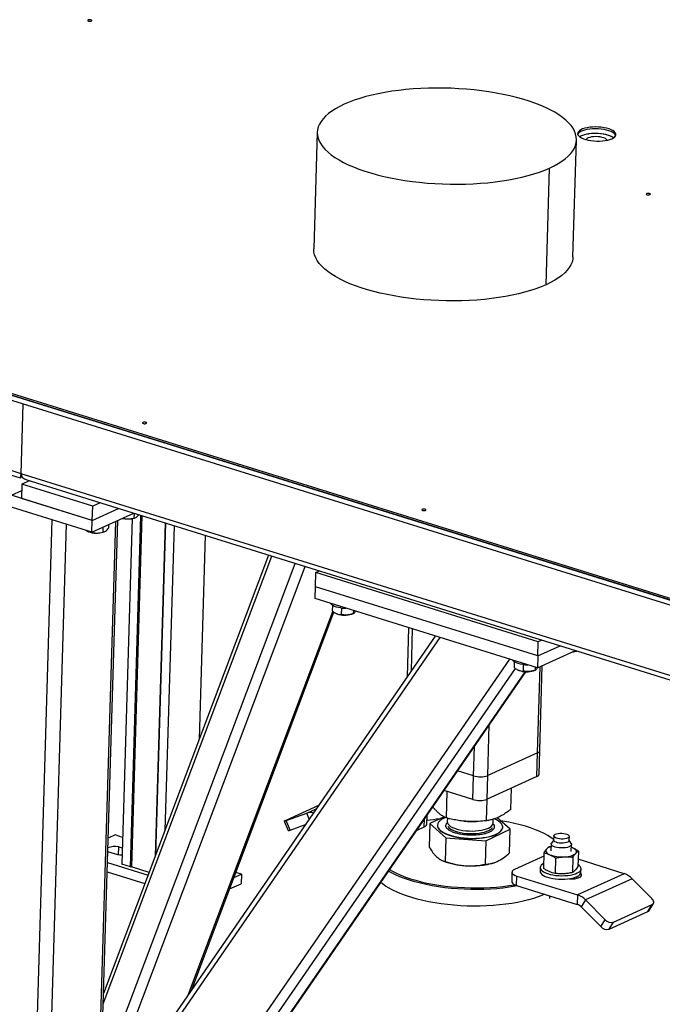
# Model space of a CAD drawing. Header units: millimetres. Extents: x 0 to 841, y 0 to 594.
# Tile 61 of 155: x 518 to 530, y 114 to 134. Entities that reach past the tile are written whole.
import ezdxf

# ---------------------------------------------------------------- set-up
doc = ezdxf.new("R2010")
doc.units = ezdxf.units.MM
doc.layers.add('TRAIT-FORT', color=4, linetype='Continuous', lineweight=25)

msp = doc.modelspace()

# ---------------------------------------------------------------- linework, layer by layer
at = {"layer": 'TRAIT-FORT', "color": 4, "linetype": 'Continuous', "lineweight": 25}
for p, q in [((517.79841, 124.85923), (493.55006, 132.40131)), ((493.66284, 132.27919), (517.77958, 124.77805)), ((523.60231, 131.54909), (523.5338, 129.26215)), ((528.61133, 129.11004), (528.67984, 131.39698)), ((528.90411, 131.5128), (528.92044, 131.5163)), ((503.34109, 130.83355), (530.55822, 122.36807)), ((530.55927, 122.4029), (503.34213, 130.86837)), ((528.08362, 128.56059), (528.15213, 130.84753)), ((538.97111, 119.75137), (516.99954, 126.58529)), ((516.99676, 126.49242), (538.96833, 119.6585)), ((517.79841, 124.85923), (517.83948, 126.23031)), ((519.19421, 123.94489), (516.22503, 124.86841)), ((539.37449, 118.14831), (517.79841, 124.85923)), ((519.18726, 123.71272), (516.21807, 124.63624)), ((517.78272, 124.77824), (517.82032, 124.79533)), ((517.81694, 124.65448), (517.80859, 124.37587)), ((517.9632, 124.72093), (517.81694, 124.65448)), ((519.20256, 124.22351), (517.81694, 124.65448)), ((517.91119, 124.73711), (539.35566, 118.06713)), ((517.61065, 124.43744), (517.81319, 124.52946)), ((519.19421, 123.94489), (517.80859, 124.37587)), ((519.34882, 124.28996), (519.20256, 124.22351)), ((519.18726, 123.71272), (520.0071, 124.08521)), ((519.19421, 123.94489), (519.20256, 124.22351)), ((519.19421, 123.94489), (519.70788, 124.17828)), ((520.01348, 124.08322), (520.01071, 123.99053)), ((518.03421, 111.38928), (518.41063, 123.95428)), ((518.36585, 113.10601), (518.68825, 123.86793)), ((519.18726, 123.71272), (519.19421, 123.94489)), ((519.34212, 113.54957), (519.65292, 123.92429)), ((519.38293, 113.56812), (519.69373, 123.94283)), ((519.5131, 123.86076), (519.51102, 123.79148)), ((519.97505, 123.97906), (519.77215, 117.20604)), ((519.94041, 117.15371), (520.14675, 124.04177)), ((520.16758, 124.0353), (519.96144, 117.15418)), ((520.02024, 123.99079), (520.03553, 123.99621)), ((520.62483, 123.89307), (520.42932, 117.36688)), ((520.62776, 123.89216), (520.43254, 117.37542)), ((519.10748, 123.72665), (519.11771, 123.72232)), ((519.15589, 123.72247), (519.15565, 123.71452)), ((519.40346, 123.81095), (519.40054, 123.7133)), ((519.41008, 123.71357), (519.42536, 123.71898)), ((520.79602, 123.83983), (520.61704, 117.86542)), ((521.29218, 119.65849), (521.4117, 123.64833)), ((519.41004, 114.47297), (522.71248, 123.24374)), ((522.64951, 123.26333), (519.41612, 114.67597)), ((519.66501, 113.7994), (523.16776, 123.10213)), ((519.79351, 113.54948), (523.36703, 123.04016)), ((523.5659, 122.64352), (523.57425, 122.92213)), ((523.57425, 122.92213), (523.64424, 122.95393)), ((527.92906, 121.56764), (523.57425, 122.92213)), ((523.55895, 122.41135), (523.5659, 122.64352)), ((527.92071, 121.28903), (523.5659, 122.64352)), ((527.91375, 121.05685), (523.55895, 122.41135)), ((521.08166, 114.66189), (523.90552, 122.16161)), ((521.14255, 114.75031), (523.92773, 122.14729)), ((523.89908, 122.27981), (523.89573, 122.16793)), ((523.97617, 122.11864), (523.98391, 122.11536)), ((524.07387, 122.22751), (524.07004, 122.09956)), ((524.27627, 122.10661), (524.30815, 122.11791)), ((524.30846, 122.17822), (524.30664, 122.11738)), ((523.98966, 122.11302), (523.98391, 122.11536)), ((525.39094, 121.84153), (525.36204, 120.87687)), ((525.44538, 120.99788), (525.46992, 121.81697)), ((525.91431, 121.67875), (519.4762, 112.33081)), ((519.58735, 112.31906), (526.01252, 121.6482)), ((527.92071, 121.28903), (527.92906, 121.56764)), ((527.99904, 121.59944), (527.92906, 121.56764)), ((527.91375, 121.05685), (528.65732, 121.39469)), ((527.92071, 121.28903), (528.35811, 121.48776)), ((520.14679, 110.73219), (527.37336, 121.22493)), ((527.4621, 121.17158), (527.45875, 121.0597)), ((527.92071, 121.28903), (527.91375, 121.05685)), ((520.33936, 110.67229), (527.48273, 121.04424)), ((520.53789, 110.61054), (527.67962, 120.98011)), ((520.54712, 110.60767), (527.6905, 120.97964)), ((527.5392, 121.01042), (527.54693, 121.00714)), ((527.55268, 121.0048), (527.54693, 121.00714)), ((527.63689, 121.11929), (527.63306, 120.99134)), ((527.8393, 120.99838), (527.87117, 121.00968)), ((527.87148, 121.07), (527.86966, 121.00915)), ((527.91905, 119.38963), (527.96976, 121.08229)), ((527.9606, 119.4329), (528.01057, 121.10084)), ((526.94278, 118.94607), (526.97247, 119.93708)), ((526.66239, 118.93988), (526.67952, 119.51173)), ((527.94669, 118.96855), (527.9606, 119.4329)), ((527.91905, 119.38963), (526.94278, 118.94607)), ((527.90514, 118.92528), (527.91905, 119.38963)), ((526.66239, 118.93988), (526.35214, 119.03638)), ((526.64848, 118.47553), (526.66239, 118.93988)), ((526.92887, 118.48172), (526.94278, 118.94607)), ((527.90514, 118.92528), (526.92887, 118.48172)), ((526.64848, 118.47553), (526.08629, 118.65038)), ((527.39464, 118.28189), (527.40714, 118.69902)), ((526.13014, 118.11524), (526.14562, 118.63193)), ((526.9179, 118.05946), (526.93057, 118.48249)), ((523.62823, 118.35944), (522.98351, 118.06651)), ((523.39446, 118.2067), (523.58161, 118.29174)), ((522.99469, 118.06324), (523.39446, 118.2067)), ((523.44177, 118.08869), (523.39446, 118.2067)), ((525.69707, 117.93704), (525.70171, 118.09199)), ((525.74901, 117.99112), (525.75432, 118.16838)), ((526.09051, 118.13463), (525.80741, 118.00255)), ((526.14988, 118.11057), (526.14771, 118.03837)), ((527.04731, 118.01142), (527.04967, 118.09028)), ((527.38293, 117.89099), (527.12825, 118.1188)), ((522.95494, 118.05138), (523.0293, 117.86589)), ((523.06905, 117.87775), (522.99469, 118.06324)), ((523.06905, 117.87775), (523.37116, 117.98618)), ((525.54851, 117.86954), (525.69707, 117.93704)), ((525.80741, 118.00255), (525.79361, 117.54182)), ((525.80741, 118.00255), (526.11843, 117.72434)), ((525.95672, 117.97054), (525.95658, 117.9659)), ((526.4795, 118.05103), (526.48951, 118.05008)), ((526.70683, 118.04357), (526.72161, 118.04409)), ((526.90619, 117.66856), (527.38293, 117.89099)), ((527.23376, 117.92764), (527.2339, 117.93228)), ((527.36913, 117.43026), (527.38293, 117.89099)), ((519.6401, 117.78009), (519.5073, 117.71975)), ((519.78797, 117.7341), (519.6401, 117.78009)), ((526.11843, 117.72434), (526.10463, 117.26361)), ((526.11843, 117.72434), (526.90619, 117.66856)), ((528.23293, 117.68702), (528.18879, 117.62206)), ((528.23517, 117.76174), (528.23274, 117.68048)), ((528.5376, 117.67135), (528.54003, 117.75261)), ((519.70714, 117.3875), (519.71193, 117.5476)), ((519.71193, 117.5476), (519.78173, 117.52589)), ((526.90619, 117.66856), (526.89239, 117.20784)), ((528.18145, 117.5546), (528.14715, 117.54824)), ((528.18296, 117.60528), (528.17886, 117.4683)), ((528.57797, 117.6104), (528.5378, 117.67789)), ((528.57868, 117.45632), (528.58278, 117.59331)), ((528.60205, 117.53062), (528.58114, 117.5383)), ((528.60205, 117.53062), (528.58116, 117.53897)), ((519.69632, 117.389), (519.49923, 117.4503)), ((528.03754, 117.36559), (527.46782, 117.10673)), ((528.03945, 117.42923), (528.03043, 117.12814)), ((528.27061, 117.32785), (528.26159, 117.02676)), ((528.60947, 117.34546), (528.60045, 117.04437)), ((528.71717, 117.46446), (528.70815, 117.16337)), ((529.61615, 117.02229), (528.71234, 117.30341)), ((519.49299, 117.24208), (520.2891, 116.99447)), ((519.94041, 117.15371), (519.77215, 117.20604)), ((519.94041, 117.15371), (519.96144, 117.15418)), ((520.30858, 117.0462), (519.96144, 117.15418)), ((526.04469, 117.28227), (526.07657, 117.26877)), ((527.07225, 117.23894), (527.07652, 117.24045)), ((527.969, 117.14228), (527.96692, 117.07262)), ((528.76656, 117.04867), (528.76864, 117.11832)), ((519.48743, 117.05634), (520.22591, 116.82665)), ((521.96864, 116.94425), (522.11443, 117.01049)), ((522.11443, 117.01049), (522.00625, 117.04414)), ((522.11443, 117.01049), (522.10886, 116.82475)), ((527.41587, 117.05265), (527.41031, 116.86691)), ((527.50765, 116.79012), (527.51322, 116.97586)), ((527.51322, 116.97586), (528.70089, 116.60645)), ((528.56263, 116.92053), (528.56281, 116.92662)), ((528.69058, 116.93251), (528.69159, 116.96597)), ((529.61615, 117.02229), (528.70089, 116.60645)), ((529.77301, 116.92327), (528.85776, 116.50743)), ((530.15688, 116.53606), (529.77301, 116.92327)), ((521.88542, 116.72323), (522.10886, 116.82475)), ((527.50765, 116.79012), (528.69533, 116.42071)), ((528.15253, 116.58954), (528.15083, 116.53263)), ((528.70089, 116.60645), (528.69533, 116.42071)), ((528.85776, 116.50743), (528.77376, 116.3712)), ((528.77376, 116.3712), (529.15763, 115.98399)), ((528.85776, 116.50743), (529.24163, 116.12022)), ((529.40187, 116.07017), (530.16458, 116.41671)), ((530.08059, 116.28048), (530.16458, 116.41671)), ((530.10301, 116.29958), (530.18701, 116.43581)), ((529.31788, 115.93394), (530.08059, 116.28048)), ((529.15763, 115.98399), (529.24163, 116.12022)), ((529.31788, 115.93394), (529.40187, 116.07017))]:
    msp.add_line(p, q, dxfattribs=at)
at = {"layer": 'TRAIT-FORT', "color": 4, "linetype": 'Continuous', "lineweight": 25, "flags": 128}
for points in [[(519.1761, 133.72962), (519.18303, 133.73461), (519.18409, 133.74035), (519.1791, 133.74595), (519.16884, 133.75056), (519.15486, 133.75349), (519.1393, 133.75428), (519.12451, 133.75282), (519.11276, 133.74932), (519.10583, 133.74433), (519.10478, 133.7386), (519.10976, 133.733), (519.12003, 133.72838), (519.134, 133.72546), (519.14957, 133.72466), (519.16435, 133.72613), (519.1761, 133.72962)], [(528.15213, 130.84753), (528.2404, 130.89034), (528.32131, 130.9352), (528.39455, 130.98195), (528.45988, 131.03042), (528.51707, 131.08045), (528.56591, 131.13185), (528.60623, 131.18446), (528.63789, 131.23807), (528.66079, 131.29252), (528.67483, 131.3476), (528.67997, 131.40311), (528.6762, 131.45888), (528.66352, 131.51469), (528.64198, 131.57036), (528.61165, 131.62568), (528.57265, 131.68047), (528.52511, 131.73453), (528.46919, 131.78768), (528.40509, 131.83971), (528.33305, 131.89046), (528.2533, 131.93975), (528.16613, 131.98739), (528.07185, 132.03323), (527.97079, 132.0771), (527.86331, 132.11884), (527.74977, 132.15832), (527.63058, 132.19539), (527.50616, 132.22993), (527.37695, 132.2618), (527.24339, 132.29091), (527.10596, 132.31714), (526.96514, 132.34041), (526.82143, 132.36063), (526.67533, 132.37773), (526.52735, 132.39166), (526.37802, 132.40236), (526.22785, 132.40979), (526.07738, 132.41394), (525.92713, 132.41477), (525.77764, 132.41231), (525.62942, 132.40654), (525.48299, 132.39749), (525.33888, 132.3852), (525.19759, 132.3697), (525.05961, 132.35105), (524.92543, 132.32932), (524.79552, 132.30458), (524.67034, 132.27692), (524.55032, 132.24644), (524.43589, 132.21324), (524.32745, 132.17743), (524.22537, 132.13916), (524.13003, 132.09855)], [(524.13003, 132.09855), (524.04175, 132.05573), (523.96085, 132.01088), (523.8876, 131.96413), (523.82227, 131.91566), (523.76509, 131.86563), (523.71625, 131.81422), (523.67593, 131.76162), (523.64426, 131.708), (523.62137, 131.65355), (523.60733, 131.59848), (523.60218, 131.54296), (523.60596, 131.48719), (523.61864, 131.43138), (523.64018, 131.37571), (523.6705, 131.32039), (523.7095, 131.2656), (523.75705, 131.21154), (523.81296, 131.15839), (523.87706, 131.10636), (523.94911, 131.05561), (524.02885, 131.00633), (524.11602, 130.95868), (524.2103, 130.91285), (524.31136, 130.86898), (524.41885, 130.82723), (524.53239, 130.78775), (524.65158, 130.75068), (524.776, 130.71614), (524.90521, 130.68427), (525.03877, 130.65516), (525.17619, 130.62893), (525.31701, 130.60566), (525.46072, 130.58544), (525.60682, 130.56834), (525.7548, 130.55441), (525.90414, 130.54371), (526.05431, 130.53628), (526.20478, 130.53214), (526.35503, 130.5313), (526.50452, 130.53376), (526.65274, 130.53953), (526.79916, 130.54858), (526.94328, 130.56087), (527.08457, 130.57637), (527.22255, 130.59502), (527.35673, 130.61675), (527.48664, 130.64149), (527.61182, 130.66915), (527.73184, 130.69964), (527.84627, 130.73284), (527.95471, 130.76864), (528.05678, 130.80691), (528.15213, 130.84753)], [(529.37442, 131.42108), (529.40587, 131.43803), (529.42962, 131.45675), (529.44512, 131.4768), (529.452, 131.49771), (529.45011, 131.51898), (529.43948, 131.54013), (529.42036, 131.56065), (529.39321, 131.58006), (529.35866, 131.59791), (529.31752, 131.61378), (529.27076, 131.6273), (529.21946, 131.63815), (529.16484, 131.64608), (529.10817, 131.65089), (529.05078, 131.65249), (528.99402, 131.65083), (528.93921, 131.64594), (528.88765, 131.63795), (528.84053, 131.62704), (528.79897, 131.61347), (528.76394, 131.59756), (528.73626, 131.57967), (528.71658, 131.56023), (528.70536, 131.53969), (528.70286, 131.51854), (528.70914, 131.49727), (528.72405, 131.47637), (528.74725, 131.45635), (528.77819, 131.43766), (528.81615, 131.42075), (528.86023, 131.40601), (528.90941, 131.39379), (528.96252, 131.38438), (529.01833, 131.37798), (529.07553, 131.37477), (529.13278, 131.3748), (529.18872, 131.37809), (529.24206, 131.38454), (529.29155, 131.39402), (529.33602, 131.40629), (529.37442, 131.42108)], [(529.44885, 131.48488), (529.43844, 131.5053), (529.41932, 131.52582), (529.39217, 131.54523), (529.35762, 131.56308), (529.31648, 131.57895), (529.26971, 131.59247), (529.21842, 131.60332), (529.1638, 131.61125), (529.10713, 131.61607), (529.04974, 131.61766), (528.99297, 131.616), (528.93817, 131.61112), (528.8866, 131.60313), (528.83949, 131.59222), (528.79793, 131.57865), (528.7629, 131.56273), (528.73522, 131.54484), (528.71554, 131.5254), (528.70512, 131.50716)], [(529.44885, 131.48488), (529.43844, 131.5053), (529.41932, 131.52582), (529.39217, 131.54523), (529.35762, 131.56308), (529.31648, 131.57895), (529.26971, 131.59247), (529.21842, 131.60332), (529.1638, 131.61125), (529.10713, 131.61607), (529.04974, 131.61766), (528.99297, 131.616), (528.93817, 131.61112), (528.8866, 131.60313), (528.83949, 131.59222), (528.79793, 131.57865), (528.7629, 131.56273), (528.73522, 131.54484), (528.71554, 131.5254), (528.70512, 131.50716)], [(529.40829, 131.43962), (529.38939, 131.45236), (529.35484, 131.47021), (529.3137, 131.48608), (529.26693, 131.4996), (529.21564, 131.51045), (529.16101, 131.51838), (529.10434, 131.5232), (529.04695, 131.52479), (528.99019, 131.52313), (528.93539, 131.51825), (528.88382, 131.51026), (528.83671, 131.49935), (528.79515, 131.48578), (528.76012, 131.46986), (528.7429, 131.45955)], [(529.40829, 131.43962), (529.38939, 131.45236), (529.35484, 131.47021), (529.3137, 131.48608), (529.26693, 131.4996), (529.21564, 131.51045), (529.16101, 131.51838), (529.10434, 131.5232), (529.04695, 131.52479), (528.99019, 131.52313), (528.93539, 131.51825), (528.88382, 131.51026), (528.83671, 131.49935), (528.79515, 131.48578), (528.76012, 131.46986), (528.7429, 131.45955)], [(529.2802, 131.39035), (529.27853, 131.39433), (529.26625, 131.4101), (529.24556, 131.42481), (529.21735, 131.43782), (529.18287, 131.44854), (529.14361, 131.45652), (529.10129, 131.46141), (529.05777, 131.46299), (529.01494, 131.4612), (528.97469, 131.4561), (528.93875, 131.44793), (528.90872, 131.43705), (528.88589, 131.42392), (528.87127, 131.40912), (528.86781, 131.40271)], [(529.40829, 131.43962), (529.38521, 131.45483), (529.34908, 131.47272), (529.30629, 131.4885), (529.25786, 131.50179), (529.20497, 131.51227), (529.1489, 131.51969), (529.09101, 131.52386), (529.0327, 131.52468), (528.97538, 131.52214), (528.92044, 131.5163)], [(530.11854, 130.32614), (530.12547, 130.33113), (530.12652, 130.33687), (530.12154, 130.34247), (530.11128, 130.34708), (530.0973, 130.35001), (530.08173, 130.3508), (530.06695, 130.34934), (530.0552, 130.34584), (530.04827, 130.34085), (530.04722, 130.33512), (530.0522, 130.32952), (530.06246, 130.3249), (530.07644, 130.32198), (530.09201, 130.32119), (530.10679, 130.32265), (530.11854, 130.32614)], [(528.08362, 128.56059), (527.98827, 128.51997), (527.8862, 128.4817), (527.77776, 128.4459), (527.66333, 128.4127), (527.54331, 128.38221), (527.41813, 128.35455), (527.28822, 128.32981), (527.15404, 128.30808), (527.01606, 128.28943), (526.87477, 128.27394), (526.73065, 128.26164), (526.58423, 128.25259), (526.43601, 128.24683), (526.28651, 128.24436), (526.13627, 128.2452), (525.98579, 128.24934), (525.83563, 128.25678), (525.68629, 128.26747), (525.53831, 128.2814), (525.39221, 128.2985), (525.2485, 128.31872), (525.10768, 128.34199), (524.97026, 128.36822), (524.8367, 128.39733), (524.70748, 128.4292), (524.58306, 128.46374), (524.46388, 128.50081), (524.35034, 128.54029), (524.24285, 128.58204), (524.14179, 128.62591), (524.04751, 128.67174), (523.96034, 128.71939), (523.8806, 128.76867), (523.80855, 128.81942), (523.74445, 128.87146), (523.68854, 128.9246), (523.64099, 128.97866), (523.60199, 129.03345), (523.57167, 129.08877), (523.55013, 129.14444), (523.53745, 129.20026), (523.53367, 129.25602), (523.5338, 129.26215)], [(528.61135, 129.1106), (528.60632, 129.06066), (528.59228, 129.00558), (528.56938, 128.95114), (528.53772, 128.89752), (528.4974, 128.84491), (528.44856, 128.79351), (528.39137, 128.74348), (528.32604, 128.69501), (528.2528, 128.64826), (528.17189, 128.6034), (528.08362, 128.56059)], [(520.2507, 125.84273), (520.25763, 125.84772), (520.25868, 125.85345), (520.2537, 125.85905), (520.24344, 125.86367), (520.22946, 125.86659), (520.21389, 125.86738), (520.19911, 125.86592), (520.18736, 125.86243), (520.18043, 125.85743), (520.17938, 125.8517), (520.18436, 125.8461), (520.19462, 125.84149), (520.2086, 125.83856), (520.22417, 125.83777), (520.23895, 125.83923), (520.2507, 125.84273)], [(525.72192, 124.14099), (525.72885, 124.14598), (525.7299, 124.15171), (525.72492, 124.15731), (525.71466, 124.16193), (525.70068, 124.16485), (525.68511, 124.16564), (525.67033, 124.16418), (525.65858, 124.16069), (525.65165, 124.15569), (525.6506, 124.14996), (525.65558, 124.14436), (525.66584, 124.13975), (525.67982, 124.13682), (525.69539, 124.13603), (525.71017, 124.13749), (525.72192, 124.14099)], [(524.06491, 122.22858), (524.01867, 122.23608), (523.97621, 122.24644), (523.93891, 122.25933), (523.90796, 122.27432), (523.88436, 122.29094), (523.86886, 122.30865), (523.86494, 122.31617)], [(527.62793, 121.12035), (527.58169, 121.12786), (527.53924, 121.13822), (527.50194, 121.1511), (527.47099, 121.1661), (527.44738, 121.18272), (527.43188, 121.20043), (527.42796, 121.20795)], [(522.98351, 118.06651), (522.97031, 118.06035), (522.96098, 118.05563), (522.95587, 118.05254), (522.95519, 118.0512), (522.95896, 118.05164), (522.96703, 118.05387), (522.9791, 118.05778), (522.99469, 118.06324)], [(525.73901, 118.14614), (525.74594, 118.15399), (525.75229, 118.16543)], [(526.11819, 118.12084), (526.0773, 118.10303), (526.03676, 118.08043), (526.00406, 118.05603), (525.97966, 118.03015), (525.9639, 118.00317), (525.95701, 117.97547), (525.95908, 117.94743), (525.97007, 117.91944), (525.98985, 117.8919), (526.01812, 117.8652), (526.0545, 117.8397), (526.09847, 117.81578), (526.14941, 117.79376), (526.20662, 117.77395), (526.26927, 117.75663), (526.33651, 117.74205), (526.40738, 117.73041), (526.48089, 117.72187), (526.556, 117.71655), (526.63167, 117.71453), (526.70682, 117.71583), (526.78041, 117.72044), (526.8514, 117.72829), (526.9188, 117.73928), (526.98165, 117.75324), (527.03908, 117.76999), (527.09029, 117.78928), (527.13454, 117.81085), (527.17122, 117.83439), (527.19982, 117.85957), (527.21994, 117.88605), (527.23128, 117.91344), (527.2337, 117.94136), (527.22716, 117.96943), (527.21174, 117.99724), (527.18768, 118.02441), (527.15529, 118.05055), (527.11505, 118.0753), (527.07089, 118.09684)], [(525.95658, 117.9659), (525.95894, 117.94278), (525.96994, 117.91479), (525.98971, 117.88726), (526.01798, 117.86055), (526.05436, 117.83506), (526.09833, 117.81113), (526.14927, 117.78911), (526.20648, 117.76931), (526.26914, 117.75199), (526.33637, 117.73741), (526.40724, 117.72576), (526.48075, 117.71722), (526.55586, 117.7119), (526.63153, 117.70988), (526.70668, 117.71119), (526.78027, 117.7158), (526.85126, 117.72365), (526.91866, 117.73464), (526.98151, 117.7486), (527.03894, 117.76534), (527.09015, 117.78464), (527.1344, 117.8062), (527.17109, 117.82975), (527.19968, 117.85493), (527.2198, 117.8814), (527.23114, 117.90879), (527.23376, 117.92764)], [(526.14771, 118.03837), (526.15111, 118.01594), (526.16317, 117.99283), (526.18368, 117.97036), (526.21224, 117.94894), (526.2483, 117.929), (526.29116, 117.91093), (526.33998, 117.89507), (526.39382, 117.88175), (526.45162, 117.87121), (526.51226, 117.86366), (526.57456, 117.85925), (526.6373, 117.85806), (526.69927, 117.86012), (526.75926, 117.86539), (526.8161, 117.87376), (526.86869, 117.88507), (526.916, 117.89911), (526.95711, 117.91559), (526.99122, 117.9342), (527.01767, 117.95458), (527.03594, 117.97633), (527.04568, 117.99902), (527.04731, 118.01142)], [(526.15782, 117.94834), (526.16601, 117.93687), (526.18857, 117.91462), (526.21907, 117.89353), (526.2569, 117.87403), (526.30134, 117.85648), (526.35151, 117.84123), (526.40643, 117.82858), (526.46505, 117.81877), (526.52622, 117.81199), (526.58874, 117.80838), (526.65141, 117.808), (526.713, 117.81087), (526.77231, 117.81693), (526.82819, 117.82605), (526.87955, 117.83807), (526.92539, 117.85275), (526.96482, 117.86979), (526.99707, 117.88888), (527.02152, 117.90964), (527.03189, 117.92224)], [(528.23311, 117.69276), (528.18625, 117.72638), (528.11924, 117.76832), (528.04489, 117.80865), (527.96356, 117.84717), (527.87563, 117.88369), (527.78153, 117.91805), (527.6817, 117.95007), (527.57662, 117.97962), (527.46679, 118.00654), (527.35273, 118.0307), (527.23498, 118.052), (527.19588, 118.05831)], [(528.5376, 117.67135), (528.53578, 117.6633), (528.52576, 117.65047), (528.50758, 117.63913), (528.48228, 117.62992), (528.45134, 117.62338), (528.41655, 117.6199), (528.37994, 117.61967), (528.34363, 117.62271), (528.30973, 117.62884), (528.28022, 117.63771), (528.25681, 117.6488), (528.24086, 117.66146), (528.2333, 117.67497), (528.23274, 117.68048)], [(528.41898, 117.70116), (528.38237, 117.70093), (528.34606, 117.70397), (528.31217, 117.7101), (528.28266, 117.71897), (528.25925, 117.73006), (528.2433, 117.74272), (528.23573, 117.75623), (528.23699, 117.76979), (528.24701, 117.78261), (528.26519, 117.79396), (528.29049, 117.80317), (528.32144, 117.80971), (528.35622, 117.81319), (528.39284, 117.81342), (528.42914, 117.81038), (528.46304, 117.80424), (528.49255, 117.79538), (528.51596, 117.78429), (528.53191, 117.77162), (528.53947, 117.75812), (528.53821, 117.74456), (528.5282, 117.73174), (528.51001, 117.72039), (528.48471, 117.71118), (528.45377, 117.70464), (528.41898, 117.70116)], [(528.09376, 117.5042), (528.08402, 117.49039), (528.07933, 117.47609), (528.07976, 117.46157), (528.08531, 117.44705), (528.09588, 117.4328), (528.11128, 117.41905), (528.13127, 117.40605), (528.15549, 117.394)], [(528.42403, 117.52583), (528.38101, 117.52536), (528.33808, 117.52835), (528.29724, 117.53466), (528.26041, 117.54398), (528.2293, 117.5559), (528.20537, 117.56984), (528.18975, 117.58516), (528.18315, 117.60114), (528.1859, 117.61704), (528.18879, 117.62206)], [(528.57797, 117.6104), (528.58046, 117.60547), (528.58239, 117.58944), (528.575, 117.57387), (528.55863, 117.55949), (528.53403, 117.54697), (528.50237, 117.53689), (528.46512, 117.52974), (528.42403, 117.52583)], [(528.66378, 117.42042), (528.67352, 117.43423), (528.67821, 117.44853), (528.67778, 117.46305), (528.67223, 117.47757), (528.66166, 117.49182), (528.64626, 117.50557), (528.62627, 117.51857), (528.60205, 117.53062)], [(519.77748, 117.38377), (519.737, 117.38468), (519.69632, 117.389)], [(528.4405, 117.35212), (528.47828, 117.35505), (528.51435, 117.35982), (528.5481, 117.36634), (528.57896, 117.37451), (528.60639, 117.38417), (528.62993, 117.39518), (528.64917, 117.40733), (528.66378, 117.42042)], [(525.01975, 117.1018), (525.07637, 117.06933), (525.15425, 117.02989), (525.23893, 116.99234), (525.33, 116.95688), (525.42702, 116.92367), (525.52954, 116.89287), (525.63706, 116.86462), (525.74907, 116.83906), (525.86504, 116.81631), (525.98442, 116.79648), (526.10663, 116.77967), (526.2311, 116.76595), (526.35723, 116.75539), (526.48441, 116.74804), (526.61206, 116.74394), (526.73954, 116.7431), (526.86627, 116.74553), (526.99163, 116.75122), (527.11503, 116.76013), (527.23587, 116.77224), (527.35359, 116.78747), (527.4673, 116.80571)], [(527.46782, 117.10673), (527.44186, 117.09203), (527.42451, 117.07553), (527.41643, 117.05785), (527.41793, 117.03969), (527.42895, 117.02175), (527.44908, 117.0047), (527.47753, 116.9892), (527.51322, 116.97586)], [(528.03316, 117.21938), (528.01159, 117.206), (527.98881, 117.18615), (527.97452, 117.16504), (527.96904, 117.14316), (527.97248, 117.12099), (527.98479, 117.09903), (528.00567, 117.07777), (528.03466, 117.05769), (528.07112, 117.03922), (528.11422, 117.02279), (528.16302, 117.00876), (528.21641, 116.99744), (528.27321, 116.9891), (528.33214, 116.9839), (528.39189, 116.98198), (528.45113, 116.98337), (528.50853, 116.98804), (528.56281, 116.9959), (528.61275, 117.00675), (528.65725, 117.02036), (528.6953, 117.03643), (528.72606, 117.05459), (528.74884, 117.07445), (528.76313, 117.09555), (528.76861, 117.11743), (528.76516, 117.1396), (528.75286, 117.16156), (528.73198, 117.18282), (528.70922, 117.19913)], [(527.52927, 116.7834), (527.47892, 116.77412), (527.36335, 116.75558), (527.24404, 116.74014), (527.12156, 116.72788), (526.9965, 116.71884), (526.86945, 116.71308), (526.74101, 116.71061), (526.6118, 116.71146), (526.48243, 116.71562), (526.35352, 116.72307), (526.22569, 116.73377), (526.09954, 116.74768), (525.97568, 116.76472), (525.85469, 116.78481), (525.73715, 116.80787), (525.62363, 116.83377), (525.51465, 116.8624), (525.41075, 116.89362), (525.31242, 116.92728), (525.22012, 116.96323), (525.13429, 117.00127), (525.05536, 117.04125), (524.99991, 117.07298)], [(527.96692, 117.07262), (527.9704, 117.05134), (527.9827, 117.02938), (528.00358, 117.00812), (528.03257, 116.98803), (528.06903, 116.96957), (528.11214, 116.95314), (528.16093, 116.93911), (528.21432, 116.92779), (528.27112, 116.91944), (528.33005, 116.91425), (528.38981, 116.91233), (528.44904, 116.91372), (528.50644, 116.91839), (528.56072, 116.92624), (528.61066, 116.93709), (528.65516, 116.95071), (528.69321, 116.96678), (528.72397, 116.98494), (528.74675, 117.0048), (528.76104, 117.0259), (528.76652, 117.04778), (528.76656, 117.04867)], [(528.53474, 116.92203), (528.55868, 116.92066), (528.60296, 116.92077), (528.64556, 116.9243), (528.68463, 116.9311), (528.71846, 116.94087), (528.74557, 116.95319), (528.76477, 116.96751), (528.77523, 116.98321), (528.77648, 116.9996), (528.76848, 117.01598), (528.76041, 117.02456)], [(528.05545, 116.61973), (528.01451, 116.60177), (527.92874, 116.56814), (527.83649, 116.53696), (527.7382, 116.50836), (527.63433, 116.4825), (527.5254, 116.45948), (527.4119, 116.43942), (527.29439, 116.42243), (527.17343, 116.40856), (527.04958, 116.3979), (526.92345, 116.3905), (526.79562, 116.38638), (526.66672, 116.38558), (526.53736, 116.38808), (526.40814, 116.39389), (526.2797, 116.40297), (526.15263, 116.41528), (526.02755, 116.43076), (525.90505, 116.44934), (525.78572, 116.47093), (525.67012, 116.49543), (525.5588, 116.52271), (525.4523, 116.55265), (525.35112, 116.58511), (525.25575, 116.61993), (525.16663, 116.65695), (525.0842, 116.69599), (525.00885, 116.73686), (524.94093, 116.77937), (524.88077, 116.82331), (524.84728, 116.85138)], [(527.41031, 116.86691), (527.41236, 116.85395), (527.42339, 116.836), (527.44352, 116.81896), (527.47197, 116.80346), (527.50765, 116.79012)], [(530.16458, 116.41671), (530.17785, 116.4251), (530.18738, 116.43642), (530.19281, 116.45024), (530.19392, 116.46602), (530.19068, 116.48317), (530.18321, 116.50101), (530.1718, 116.51887), (530.15688, 116.53606)], [(530.08059, 116.28048), (530.09385, 116.28887), (530.10301, 116.29958)]]:
    msp.add_lwpolyline(points, dxfattribs=at)
at = {"layer": 'TRAIT-FORT', "color": 4, "linetype": 'Continuous', "lineweight": 25}
for centre, radius, start, end in [((519.88587, 124.44544), 0.47409, 257.332093, 286.465781), ((519.2767, 124.14536), 0.45193, 249.402534, 287.165634), ((524.15556, 122.95805), 0.73508, 262.916107, 270.691388), ((524.1428, 122.54926), 0.46234, 250.656182, 286.779465), ((528.57732, 121.74613), 0.37806, 273.481977, 287.153877), ((527.70582, 121.44104), 0.46234, 250.656182, 286.779465), ((527.71858, 121.84982), 0.73508, 262.916107, 270.691388), ((527.90634, 119.44343), 0.05528, 283.295255, 349.017157), ((526.79316, 119.36961), 0.44919, 253.074122, 289.45572), ((527.89242, 118.97908), 0.05528, 283.295255, 349.017157), ((526.77925, 118.90526), 0.44919, 253.074122, 289.45572), ((523.47413, 117.97777), 0.2424, 77.129222, 109.189207), ((526.38934, 114.03246), 4.08002, 95.420345, 98.999131), ((523.00633, 118.01544), 0.15129, 278.732046, 294.491819), ((525.68118, 118.00428), 0.0691, 283.295255, 349.017157), ((526.64877, 119.73598), 1.69341, 264.603331, 271.964837), ((519.64129, 117.17305), 0.38115, 79.318529, 111.507709), ((528.23001, 117.35437), 0.20251, 103.906287, 132.28198), ((528.3929, 118.01887), 0.66845, 249.196061, 274.083033), ((526.56748, 118.53376), 1.3569, 248.790016, 267.013903), ((526.63189, 118.66682), 1.49425, 264.813038, 287.140118), ((529.49454, 116.65589), 0.38606, 43.835515, 71.639001), ((528.57928, 116.24005), 0.38606, 43.835515, 71.639001), ((528.63452, 116.23751), 0.19303, 43.835515, 71.639001), ((529.27856, 116.08962), 0.16056, 221.135704, 284.173375), ((529.36256, 116.22585), 0.16056, 221.135704, 284.173375)]:
    msp.add_arc(centre, radius, start, end, dxfattribs=at)
for centre, major_axis, ratio in [((517.77117, 124.93775), (-0.01, 0.15991), 0.16060498), ((517.77117, 124.93775), (-0.01, 0.15991), 0.16060498), ((518.0087, 124.86387), (0.21016, 0.01314), 0.66028513), ((518.0087, 124.86387), (0.21016, 0.01314), 0.66028513)]:
    msp.add_ellipse(centre, major_axis=major_axis, ratio=ratio, start_param=3.08048103, end_param=4.18905432, dxfattribs=at)
for points, knots in [([(520.01071, 123.99053), (520.02455, 123.99348), (520.04744, 123.99835), (520.08089, 124.02256), (520.09952, 124.04327), (520.10879, 124.05358)], [0, 0, 0, 0, 0.43444879, 0.71851407, 1, 1, 1, 1]), ([(519.78996, 123.98655), (519.80309, 123.98341), (519.83781, 123.9751), (519.89316, 123.97207), (519.95415, 123.97716), (519.99174, 123.98604), (520.01071, 123.99053)], [0, 0, 0, 0, 0.18269136, 0.48314689, 0.73920536, 1, 1, 1, 1]), ([(519.15565, 123.71452), (519.14384, 123.71643), (519.11997, 123.7203), (519.09114, 123.73279), (519.07488, 123.74568), (519.07076, 123.74895)], [0, 0, 0, 0, 0.422250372, 0.853657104, 1, 1, 1, 1]), ([(519.15565, 123.71452), (519.17675, 123.70932), (519.21941, 123.69882), (519.28296, 123.69473), (519.34399, 123.69996), (519.38157, 123.70882), (519.40054, 123.7133)], [0, 0, 0, 0, 0.26460494, 0.53494775, 0.76534313, 1, 1, 1, 1]), ([(519.40054, 123.7133), (519.41438, 123.71619), (519.43728, 123.72098), (519.47103, 123.74592), (519.49396, 123.77008), (519.50723, 123.78673), (519.51102, 123.79148)], [0, 0, 0, 0, 0.38554949, 0.63764185, 0.89654625, 1, 1, 1, 1]), ([(523.89573, 122.16793), (523.9177, 122.15218), (523.95402, 122.12613), (524.00725, 122.10635), (524.04329, 122.10041), (524.06409, 122.09975), (524.07004, 122.09956)], [0, 0, 0, 0, 0.38554949, 0.63764185, 0.89654625, 1, 1, 1, 1]), ([(524.30664, 122.11738), (524.28595, 122.11074), (524.24412, 122.09732), (524.1825, 122.08892), (524.12386, 122.09002), (524.08809, 122.09636), (524.07004, 122.09956)], [0, 0, 0, 0, 0.26460494, 0.53494775, 0.76534313, 1, 1, 1, 1]), ([(524.30664, 122.11738), (524.31189, 122.11982), (524.32251, 122.12477), (524.33742, 122.14124), (524.34685, 122.1584), (524.35055, 122.16513)], [0, 0, 0, 0, 0.37307607, 0.75424217, 1, 1, 1, 1]), ([(528.68512, 121.38604), (528.67728, 121.38359), (528.65144, 121.3755), (528.62489, 121.37317), (528.60641, 121.37155)], [0, 0, 0, 0, 0.30354566, 1, 1, 1, 1]), ([(527.45875, 121.0597), (527.48072, 121.04395), (527.51705, 121.0179), (527.57028, 120.99812), (527.60631, 120.99218), (527.62712, 120.99153), (527.63306, 120.99134)], [0, 0, 0, 0, 0.38554949, 0.63764185, 0.89654625, 1, 1, 1, 1]), ([(527.86966, 121.00915), (527.84897, 121.00251), (527.80715, 120.9891), (527.74552, 120.9807), (527.68689, 120.9818), (527.65111, 120.98814), (527.63306, 120.99134)], [0, 0, 0, 0, 0.26460494, 0.53494775, 0.76534313, 1, 1, 1, 1]), ([(527.86966, 121.00915), (527.87491, 121.0116), (527.88553, 121.01655), (527.90044, 121.03302), (527.90988, 121.05018), (527.91357, 121.0569)], [0, 0, 0, 0, 0.37307607, 0.75424217, 1, 1, 1, 1]), ([(526.13014, 118.11524), (526.10911, 118.12471), (526.06927, 118.14265), (526.01107, 118.18164), (525.95968, 118.22548), (525.91234, 118.27515), (525.88237, 118.30941), (525.8669, 118.33), (525.86624, 118.33088)], [0, 0, 0, 0, 0.2390304, 0.45270274, 0.65689191, 0.81975271, 0.99234349, 1, 1, 1, 1]), ([(527.39464, 118.28189), (527.36255, 118.25795), (527.30176, 118.2126), (527.21275, 118.15847), (527.13403, 118.11986), (527.06128, 118.0925), (526.99092, 118.07238), (526.94303, 118.06391), (526.9179, 118.05946)], [0, 0, 0, 0, 0.20206835, 0.38269984, 0.55531458, 0.69299169, 0.83889419, 1, 1, 1, 1]), ([(526.9179, 118.05946), (526.86504, 118.05409), (526.76494, 118.04392), (526.6181, 118.04151), (526.48807, 118.04879), (526.36774, 118.06401), (526.25121, 118.08518), (526.17181, 118.10489), (526.13014, 118.11524)], [0, 0, 0, 0, 0.20206835, 0.38269984, 0.55531458, 0.69299169, 0.83889419, 1, 1, 1, 1]), ([(526.53806, 117.77847), (526.5095, 117.78106), (526.45066, 117.78641), (526.366, 117.80225), (526.28681, 117.82419), (526.21887, 117.85202), (526.17534, 117.87877), (526.14967, 117.90141), (526.13087, 117.92401), (526.11793, 117.95218), (526.12199, 117.97413), (526.12396, 117.98479)], [0, 0, 0, 0, 0.11649679, 0.2399717, 0.36857994, 0.49991744, 0.63125494, 0.69563278, 0.7600283, 0.88350321, 1, 1, 1, 1]), ([(526.12396, 117.98479), (526.12807, 117.99538), (526.13344, 118.00922), (526.14899, 118.0216), (526.15265, 118.02452)], [0, 0, 0, 0, 0.76493856, 1, 1, 1, 1]), ([(527.04423, 117.99649), (527.04788, 117.99236), (527.06125, 117.97721), (527.07169, 117.95067), (527.06936, 117.91786), (527.05053, 117.88614), (527.01463, 117.8557), (526.96059, 117.8278), (526.89022, 117.80448), (526.82095, 117.79017), (526.76158, 117.7822), (526.70181, 117.77679), (526.62659, 117.77395), (526.56699, 117.77699), (526.53806, 117.77847)], [0, 0, 0, 0, 0.03603865, 0.13202877, 0.22259407, 0.31315937, 0.40914949, 0.5091303, 0.61123285, 0.7133354, 0.76338312, 0.81344458, 0.9094347, 1, 1, 1, 1]), ([(525.79361, 117.54182), (525.8184, 117.50374), (525.85578, 117.44631), (525.90761, 117.38379), (525.93411, 117.35842), (525.94741, 117.34569)], [0, 0, 0, 0, 0.49525132, 0.7468182, 1, 1, 1, 1]), ([(528.09376, 117.5042), (528.08474, 117.49349), (528.06663, 117.472), (528.04853, 117.44353), (528.03945, 117.42923)], [0, 0, 0, 0, 0.49784375, 1, 1, 1, 1]), ([(528.14715, 117.54824), (528.13839, 117.54279), (528.12082, 117.53186), (528.1028, 117.51344), (528.09376, 117.5042)], [0, 0, 0, 0, 0.498165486, 1, 1, 1, 1]), ([(528.71717, 117.46446), (528.69823, 117.4772), (528.66022, 117.50276), (528.62149, 117.52131), (528.60205, 117.53062)], [0, 0, 0, 0, 0.49816548, 1, 1, 1, 1]), ([(525.94741, 117.34569), (525.97355, 117.32526), (526.02642, 117.28393), (526.07837, 117.27044), (526.10463, 117.26361)], [0, 0, 0, 0, 0.49451073, 1, 1, 1, 1]), ([(527.12905, 117.26202), (527.16908, 117.28353), (527.25002, 117.32703), (527.32914, 117.3956), (527.36913, 117.43026)], [0, 0, 0, 0, 0.49451073, 1, 1, 1, 1]), ([(528.03945, 117.42923), (528.05865, 117.42524), (528.09718, 117.41722), (528.13601, 117.40176), (528.15549, 117.394)], [0, 0, 0, 0, 0.49816549, 1, 1, 1, 1]), ([(528.15549, 117.394), (528.17477, 117.38477), (528.2135, 117.36623), (528.25152, 117.34068), (528.27061, 117.32785)], [0, 0, 0, 0, 0.497843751, 1, 1, 1, 1]), ([(528.27061, 117.32785), (528.29869, 117.33367), (528.35506, 117.34536), (528.41195, 117.34986), (528.4405, 117.35212)], [0, 0, 0, 0, 0.49816549, 1, 1, 1, 1]), ([(528.4405, 117.35212), (528.46878, 117.35282), (528.52557, 117.35425), (528.58142, 117.3484), (528.60947, 117.34546)], [0, 0, 0, 0, 0.49784375, 1, 1, 1, 1]), ([(528.60947, 117.34546), (528.61848, 117.35965), (528.63658, 117.38813), (528.65469, 117.40963), (528.66378, 117.42042)], [0, 0, 0, 0, 0.49816548, 1, 1, 1, 1]), ([(528.66378, 117.42042), (528.67275, 117.4296), (528.69077, 117.44803), (528.70834, 117.45897), (528.71717, 117.46446)], [0, 0, 0, 0, 0.49784375, 1, 1, 1, 1]), ([(526.10463, 117.26361), (526.16812, 117.24359), (526.26387, 117.2134), (526.39587, 117.18828), (526.46308, 117.1819), (526.4968, 117.1787)], [0, 0, 0, 0, 0.49525132, 0.7468182, 1, 1, 1, 1]), ([(526.4968, 117.1787), (526.56288, 117.1769), (526.69652, 117.17326), (526.82662, 117.19623), (526.89239, 117.20784)], [0, 0, 0, 0, 0.49451073, 1, 1, 1, 1]), ([(526.89239, 117.20784), (526.93063, 117.2104), (526.9883, 117.21427), (527.068, 117.23593), (527.10866, 117.25331), (527.12905, 117.26202)], [0, 0, 0, 0, 0.49525132, 0.7468182, 1, 1, 1, 1]), ([(528.14554, 117.06199), (528.12626, 117.07122), (528.08753, 117.08976), (528.04952, 117.11531), (528.03043, 117.12814)], [0, 0, 0, 0, 0.497843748, 1, 1, 1, 1]), ([(528.70815, 117.16337), (528.69913, 117.14919), (528.68104, 117.12071), (528.66292, 117.0992), (528.65383, 117.08841)], [0, 0, 0, 0, 0.49816549, 1, 1, 1, 1]), ([(528.26159, 117.02676), (528.24239, 117.03075), (528.20385, 117.03877), (528.16503, 117.05423), (528.14554, 117.06199)], [0, 0, 0, 0, 0.49816549, 1, 1, 1, 1]), ([(528.43055, 117.0201), (528.40228, 117.0194), (528.34548, 117.01797), (528.28963, 117.02382), (528.26159, 117.02676)], [0, 0, 0, 0, 0.49784375, 1, 1, 1, 1]), ([(528.60045, 117.04437), (528.57236, 117.03855), (528.51599, 117.02686), (528.4591, 117.02236), (528.43055, 117.0201)], [0, 0, 0, 0, 0.49816549, 1, 1, 1, 1]), ([(528.65383, 117.08841), (528.64486, 117.07924), (528.62684, 117.06081), (528.60927, 117.04987), (528.60045, 117.04437)], [0, 0, 0, 0, 0.49784375, 1, 1, 1, 1])]:
    msp.add_open_spline(points, degree=3, knots=knots, dxfattribs=at)

doc.saveas('drawing.dxf')
